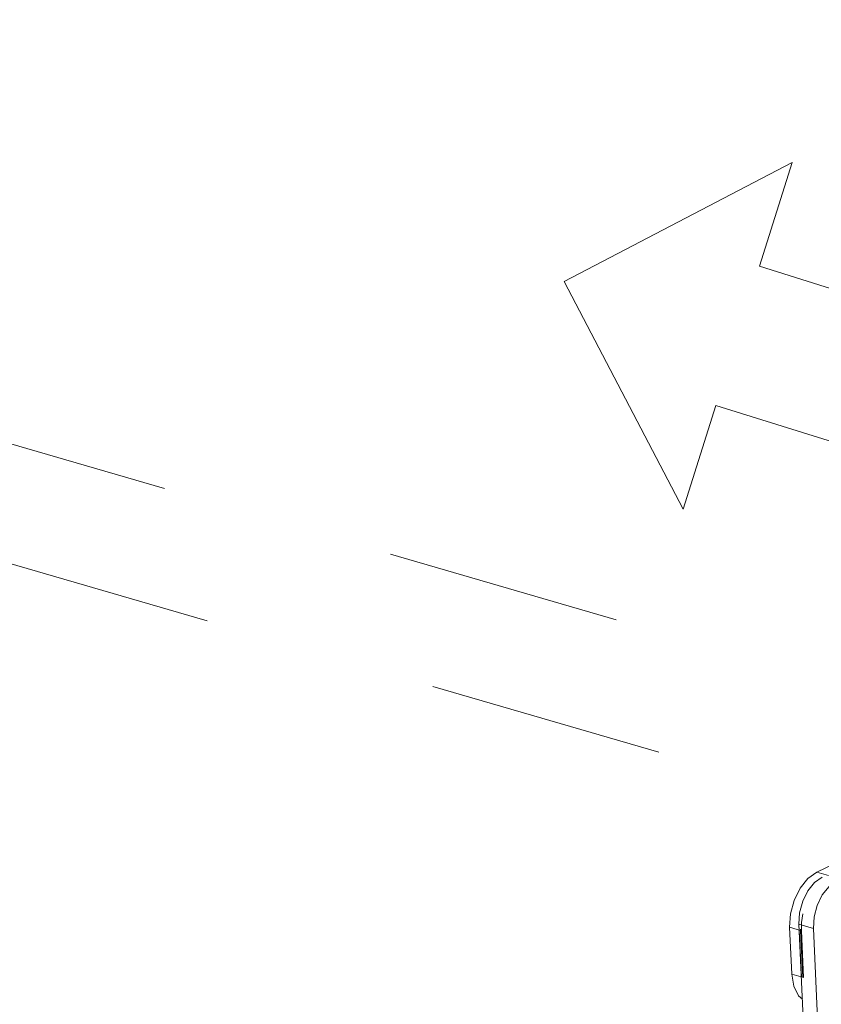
# Model space of a CAD drawing. Header units: millimetres. Extents: x 3925 to 5043, y -86 to 778.
# Tile 164 of 256: x 4661 to 4677, y 94 to 113. Entities that reach past the tile are written whole.
import ezdxf

# ---------------------------------------------------------------- set-up
doc = ezdxf.new("R2010")
doc.units = ezdxf.units.MM
doc.header["$LTSCALE"] = 46.255
doc.linetypes.add('DASHED', pattern=[0.2, 0.1, -0.1])
doc.linetypes.add('SLD-Solid', pattern=[0])
doc.layers.get('0').update_dxf_attribs({"linetype": 'CONTINUOUS'})
doc.layers.add('H30K-FOG-FILDXF_CONTINUOUS_LINE', color=7, linetype='CONTINUOUS')
doc.layers.add('H30K-SPONGE-DXF_CONTINUOUS_LINE', color=7, linetype='CONTINUOUS')

msp = doc.modelspace()

# ---------------------------------------------------------------- linework, layer by layer
at = {"color": 4, "linetype": 'DASHED', "lineweight": 0}
for p, q in [((4607.0258, 118.4192), (4678.6411, 97.5891)), ((4681.6937, 99.0601), (4654.4527, 106.9834))]:
    msp.add_line(p, q, dxfattribs=at)
at = {"color": 4, "linetype": 'SLD-Solid', "lineweight": 0}
for p, q in [((4676.2664, 110.641), (4671.7877, 108.3009)), ((4675.6261, 108.5994), (4676.2664, 110.641)), ((4680.4442, 107.0883), (4675.6261, 108.5994)), ((4671.7877, 108.3009), (4674.1277, 103.8222)), ((4674.1277, 103.8222), (4674.7681, 105.8637)), ((4674.7681, 105.8637), (4679.5861, 104.3526))]:
    msp.add_line(p, q, dxfattribs=at)
at = {"layer": 'H30K-FOG-FILDXF_CONTINUOUS_LINE', "color": 7, "linetype": 'Continuous', "lineweight": 0}
for p, q in [((4676.6848, 95.5735), (4676.4013, 95.656)), ((4676.4863, 93.8092), (4676.4013, 95.656)), ((4676.7858, 93.3805), (4676.6848, 95.5735))]:
    msp.add_line(p, q, dxfattribs=at)
for points in [[(4676.4013, 95.656), (4676.4154, 95.8815), (4676.4761, 96.1081), (4676.5774, 96.3135), (4676.7094, 96.4777), (4676.8592, 96.5845)], [(4676.993, 96.3952), (4676.861, 96.2311), (4676.7596, 96.0256), (4676.699, 95.7991), (4676.6848, 95.5735)]]:
    msp.add_lwpolyline(points, dxfattribs=at)
at = {"layer": 'H30K-SPONGE-DXF_CONTINUOUS_LINE', "color": 7, "linetype": 'Continuous', "lineweight": 0}
for p, q in [((4676.7519, 96.6788), (4727.4475, 121.1064)), ((4676.7519, 96.6788), (4676.9844, 96.6112)), ((4676.4794, 95.858), (4676.4538, 95.6908)), ((4676.2176, 95.5955), (4676.4501, 95.5279)), ((4676.2601, 94.6722), (4676.2176, 95.5955)), ((4676.4057, 95.5677), (4676.4066, 95.5405)), ((4676.4491, 94.6172), (4676.4066, 95.5405)), ((4676.434, 95.5594), (4676.435, 95.5323)), ((4676.4775, 94.6089), (4676.435, 95.5323)), ((4676.4435, 95.5567), (4676.4444, 95.5295)), ((4676.4869, 94.6062), (4676.4444, 95.5295)), ((4676.4492, 95.5551), (4676.4501, 95.5279)), ((4676.4538, 95.6908), (4676.4501, 95.5279)), ((4676.4501, 95.5279), (4676.4926, 94.6045)), ((4676.4501, 95.5279), (4676.4926, 94.6045)), ((4676.4926, 94.6045), (4676.2601, 94.6722))]:
    msp.add_line(p, q, dxfattribs=at)
for points in [[(4676.2176, 95.5955), (4676.2341, 95.8587), (4676.3049, 96.123), (4676.4231, 96.3627), (4676.5771, 96.5542), (4676.7519, 96.6788)], [(4676.4692, 94.1815), (4676.3911, 94.2498), (4676.2995, 94.436), (4676.2601, 94.6722)]]:
    msp.add_lwpolyline(points, dxfattribs=at)

doc.saveas('drawing.dxf')
